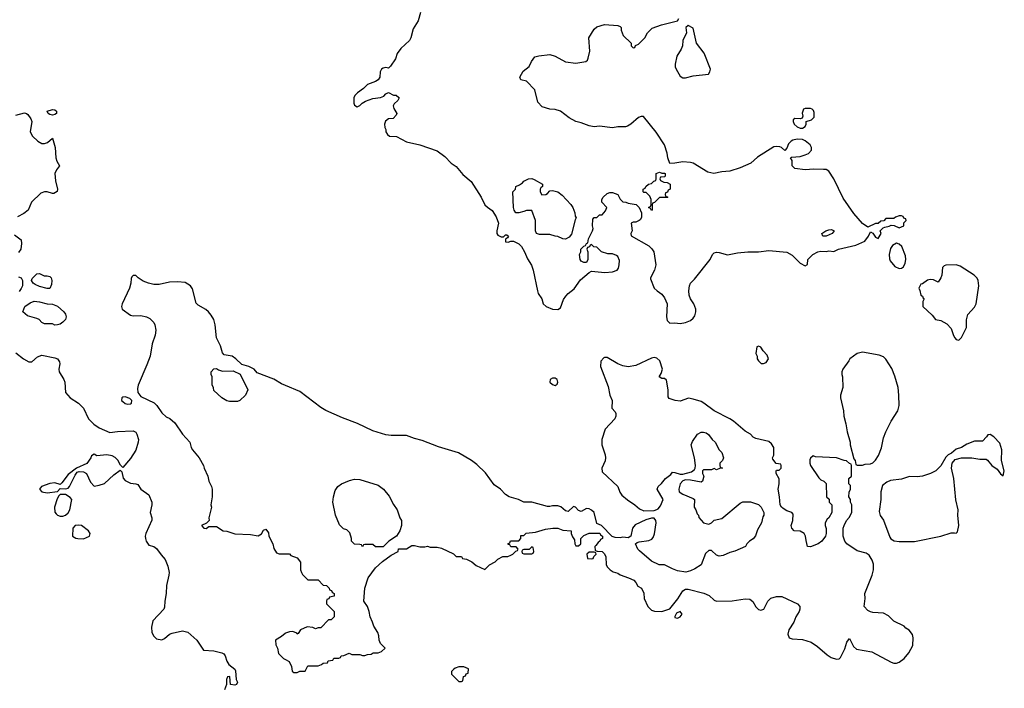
# Model space of a CAD drawing. Header units: inches. Extents: x 1861287 to 2052918, y 204622 to 437896.
# Tile 210 of 215: x 2017959 to 2025518, y 392562 to 397690. Entities that reach past the tile are written whole.
import ezdxf

# ---------------------------------------------------------------- set-up
doc = ezdxf.new("R2010")
doc.units = ezdxf.units.IN
doc.header["$MEASUREMENT"] = 0
doc.layers.add('C0319', color=7, linetype='Continuous')
doc.layers.add('C0329', color=7, linetype='Continuous')

msp = doc.modelspace()

# ---------------------------------------------------------------- linework, layer by layer
at = {"layer": 'C0319', "color": 5}
for points, elevation in [([(2017930, 396958.8), (2017994.8, 396974.8), (2018010, 396971.3), (2018022, 396962), (2018044.7, 396930), (2018051.3, 396910), (2018040.7, 396830), (2018058, 396798), (2018098, 396758), (2018130, 396740.7), (2018150, 396742), (2018171.6, 396748.4), (2018210, 396782), (2018230.4, 396710), (2018237, 396630), (2018244.9, 396604.9), (2018264, 396570), (2018240.8, 396539.2), (2018228.5, 396510), (2018233.4, 396453.4), (2018248.2, 396390), (2018247.5, 396372.5), (2018222, 396358), (2018210, 396357), (2018170, 396369.4), (2018150, 396369.3), (2018120.7, 396359.3), (2018048.6, 396291.4), (2018023, 396230), (2017990, 396202.9), (2017942, 396178)], 140), ([(2017919.8, 396039.8), (2017970, 396002), (2017973.7, 395973.7), (2017967.3, 395930), (2017950, 395904)], 140), ([(2017950, 395718.8), (2017970.8, 395710.8), (2017981, 395690), (2017981, 395650), (2017970.7, 395629.3), (2017954.4, 395605.6)], 140), ([(2020000, 394883.8), (2019970, 394896), (2019910, 394932.7), (2019782.7, 394982.7), (2019758, 395010), (2019718, 395030), (2019665.6, 395045.6), (2019619, 395090), (2019590, 395109.2), (2019530, 395119), (2019516, 395136), (2019500.9, 395190), (2019469.8, 395249.8), (2019458.8, 395350), (2019448.6, 395390), (2019430, 395423.6), (2019408, 395450), (2019388, 395468), (2019330, 395500.5), (2019314.8, 395514.8), (2019284.8, 395624.8), (2019269.7, 395650), (2019230, 395673.8), (2019170, 395680.8), (2019110, 395677.2), (2019030, 395658), (2018990, 395659.1), (2018948.4, 395668.4), (2018906, 395686), (2018869.4, 395709.4), (2018850, 395728.7), (2018830, 395728), (2018821, 395719), (2018816, 395704), (2018813.4, 395670), (2018802.4, 395630), (2018746.7, 395510), (2018741.6, 395490), (2018746, 395470), (2018810, 395422.8), (2018830, 395418.2), (2018890, 395421.3), (2018931.3, 395411.3), (2018958, 395398), (2018990, 395366.8), (2018997.6, 395350), (2019004.4, 395310), (2018998.7, 395270), (2018975.9, 395204.1), (2018959.6, 395110), (2018936.4, 395043.6), (2018867.7, 394887.7), (2018862.5, 394862.5), (2018864.9, 394830), (2018890, 394800.7), (2018990.5, 394750.5), (2019011, 394730), (2019050, 394676), (2019083.5, 394643.5), (2019110.6, 394630.6), (2019150, 394598), (2019210, 394511.3), (2019266, 394450), (2019276, 394410), (2019286, 394390), (2019338, 394330), (2019371, 394270), (2019376, 394250), (2019404.7, 394190), (2019411, 394150), (2019431, 394110), (2019436, 394090), (2019436, 394030), (2019426, 393970), (2019431, 393950), (2019412, 393870), (2019414, 393850), (2019392, 393828), (2019354, 393810), (2019374, 393790), (2019390, 393786.8), (2019410, 393802), (2019470, 393802), (2019522, 393770), (2019550, 393766), (2019610, 393745.5), (2019730, 393740.7), (2019790, 393731.3), (2019814.6, 393745.4), (2019830, 393774), (2019850, 393782), (2019870, 393754), (2019871.3, 393730), (2019902, 393670), (2019910, 393634), (2019930, 393602), (2019950, 393592), (2020000, 393593.3)], 160), ([(2017930, 395134), (2017988.6, 395088.6), (2018030, 395066.8), (2018052.9, 395067.1), (2018095.1, 395104.9), (2018130, 395117.3), (2018230, 395097.7), (2018250, 395088.7), (2018264.8, 395064.8), (2018266.7, 395050), (2018259.6, 395010), (2018263.1, 394990), (2018299.1, 394930), (2018304.9, 394910), (2018310.7, 394830), (2018347.7, 394790), (2018410, 394748.8), (2018450, 394710.3), (2018487.1, 394630), (2018527, 394587), (2018570, 394560.7), (2018650, 394523.2), (2018710, 394532), (2018830, 394537.7), (2018850, 394525.5), (2018858.9, 394510), (2018870.2, 394470), (2018868.5, 394450), (2018850, 394387.3), (2018810, 394325.7), (2018750, 394255.1), (2018732.7, 394272.7), (2018711.6, 394311.6), (2018691.6, 394331.6), (2018670, 394344), (2018627.7, 394352.3), (2018550, 394346), (2018530, 394358), (2018510, 394346), (2018504.7, 394330), (2018473.7, 394286.3), (2018394, 394250), (2018330, 394201.2), (2018282.8, 394137.2), (2018270, 394126), (2018230, 394137), (2018190, 394133.6), (2018126, 394110), (2018111, 394090), (2018130, 394067.7), (2018170, 394061.3), (2018248.9, 394071.1), (2018270, 394094), (2018310, 394092), (2018330, 394098), (2018342, 394110), (2018384, 394196), (2018400.2, 394219.8), (2018414.6, 394225.4), (2018450, 394221), (2018470.7, 394210.7), (2018502, 394142), (2018530, 394112), (2018570, 394119.1), (2018610, 394133.4), (2018680.6, 394199.4), (2018730, 394234.8), (2018743, 394223), (2018754.5, 394174.5), (2018770, 394155.6), (2018810, 394134.7), (2018850, 394131.3), (2018864.8, 394124.8), (2018890.3, 394090), (2018950, 394045.3), (2018972.7, 393990), (2018973.7, 393970), (2018961.5, 393910), (2018974, 393870), (2018972.7, 393852.7), (2018928.2, 393750), (2018921.6, 393730), (2018923.8, 393710), (2018930.4, 393690), (2018950, 393660.5), (2018990, 393648.7), (2019010, 393633.8), (2019044.5, 393584.5), (2019075.6, 393550), (2019097.4, 393497.4), (2019105.8, 393450), (2019105.2, 393430), (2019085.4, 393350), (2019084.7, 393290), (2019072.2, 393230), (2019070, 393185.2), (2019064.6, 393170), (2018980.5, 393079.5), (2018972.2, 393030), (2018974.7, 392990), (2018990, 392961.6), (2019010, 392940.4), (2019050, 392933.7), (2019070, 392943.7), (2019110, 392977.7), (2019130, 392985.3), (2019210, 393001.7), (2019250, 392992), (2019319.5, 392930), (2019370, 392854.8), (2019450, 392848.8), (2019510, 392834.9), (2019525.8, 392825.8), (2019537.4, 392810), (2019550.2, 392770.2), (2019564.2, 392744.2), (2019610, 392707.7), (2019616.4, 392696.4), (2019621.6, 392630), (2019630.4, 392609.6), (2019624.7, 392590), (2019610, 392585.1), (2019578, 392590), (2019572.7, 392650), (2019570, 392653.2), (2019554, 392650), (2019546, 392630), (2019546, 392590), (2019530.6, 392550)], 140), ([(2020000, 392984.5), (2019996.7, 392983.3), (2019970, 392959), (2019922, 392930), (2019924.7, 392895.3), (2019938, 392870), (2019946, 392830), (2019984.7, 392790), (2020000, 392781.6)], 160)]:
    msp.add_lwpolyline(points, dxfattribs=dict(at, elevation=elevation))
for points, elevation in [([(2018210, 396959), (2018190, 396962), (2018178, 396970), (2018169, 396990), (2018210, 397001), (2018230, 396998), (2018242, 396990), (2018242, 396970), (2018230, 396964)], 140), ([(2018145.7, 395725.7), (2018170, 395726.7), (2018190, 395721.6), (2018200.4, 395710), (2018205.3, 395690), (2018202, 395658), (2018190, 395628), (2018170, 395628), (2018110, 395644.5), (2018078.3, 395658.3), (2018061.2, 395670), (2018048.7, 395690), (2018055.5, 395704.5), (2018090, 395741), (2018110, 395742.8)], 140), ([(2018230, 395348), (2018210, 395358), (2018150, 395358), (2018130, 395368), (2018108, 395390), (2018090, 395399), (2018018.6, 395418.6), (2017984, 395450), (2017998, 395490), (2018040.2, 395519.8), (2018070, 395530.8), (2018110, 395527.3), (2018170, 395510.8), (2018210, 395508), (2018250, 395493.4), (2018297.3, 395450), (2018310, 395431), (2018315.5, 395410), (2018310.4, 395389.6), (2018290, 395369), (2018270, 395355.3), (2018250, 395348.7)], 140), ([(2019515.3, 394995.3), (2019596.9, 394996.9), (2019651.1, 394971.1), (2019711.3, 394850), (2019692, 394810), (2019650, 394768.7), (2019630, 394762), (2019570, 394762), (2019550, 394768), (2019510, 394788.7), (2019450, 394846), (2019447.3, 394867.3), (2019438, 394890), (2019438, 394950), (2019428, 394970), (2019428, 394990), (2019448.9, 395011.1), (2019470, 395014), (2019484.7, 395004.7)], 160), ([(2018770, 394797.2), (2018750, 394795.1), (2018743.6, 394790), (2018741.2, 394770), (2018750, 394760.7), (2018770, 394747.1), (2018790, 394740.8), (2018810, 394744.2), (2018817.6, 394750), (2018819.6, 394770), (2018804.7, 394784.8)], 160), ([(2018310, 394048.7), (2018270, 394048.7), (2018260.7, 394039.3), (2018245.5, 394014.5), (2018226.4, 393950), (2018230, 393912), (2018239.9, 393899.9), (2018250.4, 393890.4), (2018270, 393883), (2018290, 393883), (2018310, 393890.6), (2018330, 393907.7), (2018344.5, 393930), (2018359, 394010), (2018345.6, 394025.6)], 140), ([(2018410, 393814), (2018384.7, 393810), (2018366, 393790), (2018364.9, 393730), (2018390, 393714), (2018404.7, 393710), (2018450, 393708.8), (2018495.3, 393730), (2018501.2, 393750), (2018486, 393770), (2018433.2, 393810)], 140)]:
    msp.add_lwpolyline(points, close=True, dxfattribs=dict(at, elevation=elevation))
at = {"layer": 'C0329', "color": 5, "elevation": 160}
for points in [[(2021035.3, 397744.7), (2021018, 397682), (2020979.8, 397620.2), (2020962, 397550), (2020952, 397530), (2020884.7, 397470), (2020858, 397430), (2020844.7, 397390), (2020806.4, 397333.6), (2020790, 397318), (2020770, 397324), (2020750, 397319.3), (2020736, 397310), (2020725.5, 397290), (2020724.7, 397250), (2020711.1, 397228.9), (2020690, 397215.3), (2020630, 397194), (2020598, 397162), (2020552, 397130), (2020532, 397110), (2020524.7, 397090), (2020524.7, 397050), (2020530, 397034), (2020550, 397022), (2020570, 397032), (2020588.9, 397051.1), (2020613.6, 397066.4), (2020670, 397086), (2020730, 397093.4), (2020755.1, 397104.9), (2020770, 397122), (2020790, 397132), (2020830, 397112), (2020850, 397112), (2020870, 397094), (2020872, 397090), (2020862, 397070), (2020835.3, 397044.7), (2020826.8, 397030), (2020831, 397010), (2020854.8, 396970), (2020850, 396958), (2020826.4, 396933.6), (2020790, 396929), (2020768.1, 396911.9), (2020758.8, 396890), (2020762.8, 396862.8), (2020771.3, 396848.7), (2020771.3, 396831.3), (2020782, 396810), (2020798, 396798), (2020853.2, 396793.2), (2020930, 396754.8), (2021030.5, 396730.5), (2021164.5, 396684.5), (2021222, 396642), (2021270.9, 396590.9), (2021310, 396564.7), (2021362.5, 396502.5), (2021424.7, 396450), (2021502.8, 396330), (2021531.3, 396270), (2021550, 396251.3), (2021586.8, 396226.8), (2021618, 396178), (2021636.3, 396130), (2021622.6, 396070), (2021623.1, 396050), (2021630, 396038), (2021654.8, 396025.2), (2021674, 396026), (2021690, 396041), (2021699.8, 396039.8), (2021711, 396029), (2021703.6, 396016.4), (2021690, 396006), (2021690, 395986.8), (2021710, 395984), (2021728.7, 395991.3), (2021750, 395990.7), (2021790.4, 395970.4), (2021810.8, 395950), (2021834, 395910), (2021856.7, 395856.7), (2021887.9, 395807.9), (2021900.7, 395770), (2021934, 395610), (2021940.7, 395590), (2021967.3, 395550), (2021978.8, 395510), (2022001, 395490), (2022049, 395471), (2022090, 395467.3), (2022110, 395481), (2022135.3, 395544.7), (2022151.8, 395570), (2022169.8, 395590.2), (2022214.9, 395625.1), (2022265.8, 395694.2), (2022330, 395752), (2022350, 395762), (2022450.5, 395750.5), (2022510, 395755.5), (2022545.2, 395770), (2022555.4, 395784.6), (2022562.4, 395810), (2022562.9, 395842.9), (2022550, 395874), (2022541.5, 395881.5), (2022510, 395893.2), (2022474, 395894), (2022426, 395910), (2022390, 395946), (2022368, 395948), (2022350, 395966), (2022338, 395962), (2022332.7, 395947.3), (2022318, 395942), (2022314, 395930), (2022322, 395910), (2022322, 395850), (2022311.3, 395828.7), (2022290, 395828), (2022270, 395838), (2022262, 395850), (2022258, 395890), (2022266, 395910), (2022266, 395930), (2022290, 395954), (2022302, 395958), (2022310, 395974), (2022322, 395978), (2022326, 396010), (2022358, 396070), (2022362, 396090), (2022358, 396110), (2022360.4, 396159.6), (2022370, 396174), (2022390, 396174), (2022410, 396194), (2022430, 396194), (2022456.4, 396223.6), (2022466, 396250), (2022428, 396290), (2022428, 396310), (2022438, 396330), (2022470, 396358), (2022490, 396364.7), (2022510, 396364.7), (2022552, 396350), (2022570, 396314), (2022590, 396294), (2022611.6, 396291.6), (2022630, 396282), (2022692.7, 396272.7), (2022714, 396250), (2022734, 396210), (2022732.7, 396172.7), (2022723.6, 396156.4), (2022714, 396150), (2022690, 396138), (2022670, 396138), (2022654, 396130), (2022662, 396070), (2022652, 396050), (2022652.7, 396032.7), (2022790, 395956), (2022812.8, 395932.8), (2022826.8, 395910), (2022842.8, 395810), (2022834, 395770), (2022801, 395710), (2022802, 395702), (2022831, 395631), (2022852, 395610), (2022890, 395584.7), (2022910, 395558), (2022930.7, 395510), (2022926, 395410), (2022930, 395382), (2022950, 395362), (2022990, 395366), (2023030, 395358.8), (2023070, 395367.7), (2023110, 395384), (2023130, 395401), (2023141.5, 395418.5), (2023149.1, 395449.1), (2023149.2, 395470), (2023135.1, 395510), (2023109.3, 395550), (2023098.6, 395578.6), (2023096, 395610), (2023100.9, 395650), (2023109.7, 395670.3), (2023139.7, 395700.3), (2023261.2, 395850), (2023279, 395890), (2023290, 395901), (2023310, 395906), (2023330, 395904), (2023394, 395886), (2023470, 395902), (2023550, 395910.5), (2023630.6, 395910.6), (2023710, 395920.5), (2023850, 395906), (2023890, 395884.7), (2023950, 395822), (2023990, 395802), (2024007.3, 395812.7), (2024008.9, 395851.1), (2024048, 395890), (2024086, 395910), (2024110, 395916), (2024150, 395911.3), (2024170, 395918), (2024210, 395912), (2024246, 395930), (2024378.6, 395961.4), (2024447.2, 395992.8), (2024475.3, 396030), (2024490, 396062), (2024510, 396054), (2024530, 396022), (2024550, 396012), (2024574, 396050), (2024566, 396070), (2024587.3, 396092.7), (2024600.4, 396099.6), (2024634.6, 396105.4), (2024650, 396114), (2024671.6, 396111.6), (2024710, 396094), (2024746, 396110), (2024747.3, 396132.7), (2024766, 396150), (2024762, 396162), (2024747.3, 396167.3), (2024742, 396182), (2024730, 396186), (2024710, 396186), (2024683.6, 396176.4), (2024670, 396166), (2024610, 396166), (2024592.7, 396147.3), (2024570, 396146), (2024550, 396126), (2024530, 396126), (2024470, 396098), (2024430, 396126), (2024363.6, 396203.6), (2024280.7, 396320.7), (2024210, 396469.4), (2024170, 396529.6), (2024150, 396540.5), (2024130, 396542.4), (2024056.1, 396543.9), (2023990, 396539.5), (2023910, 396549.4), (2023889.1, 396569.1), (2023889, 396610), (2023878, 396630), (2023884.7, 396635.3), (2023950, 396641.3), (2023990, 396654), (2024014.8, 396665.2), (2024038.3, 396690), (2024039.1, 396710), (2024028.4, 396730), (2023990, 396762), (2023970, 396771.5), (2023927.2, 396772.8), (2023893.7, 396766.3), (2023880.8, 396759.2), (2023862.3, 396737.7), (2023850, 396706), (2023834, 396686), (2023808.9, 396708.9), (2023794.6, 396714.6), (2023770, 396718), (2023750, 396715.3), (2023624.5, 396635.5), (2023571.3, 396590), (2023490, 396553.2), (2023410, 396529.6), (2023350, 396522.9), (2023289.4, 396509.4), (2023242, 396522), (2023130, 396589.2), (2023110, 396596), (2023050, 396599.3), (2022988.7, 396588.7), (2022950, 396588), (2022934, 396630), (2022930, 396666), (2022908.7, 396730), (2022846.8, 396826.8), (2022748.7, 396948.7), (2022730, 396949), (2022710, 396939), (2022650, 396888.7), (2022626.4, 396873.6), (2022610.7, 396869.3), (2022551.1, 396868.9), (2022510, 396862), (2022410, 396873.2), (2022370, 396869), (2022330, 396875.3), (2022270, 396899), (2022230, 396909), (2022176.5, 396936.5), (2022110, 396988.7), (2022070, 397002), (2022030, 397004), (2021970, 397022), (2021938, 397058), (2021913.6, 397153.6), (2021850, 397218), (2021806, 397230), (2021798, 397250), (2021825.6, 397294.4), (2021870, 397332), (2021888.7, 397370), (2021914, 397406), (2021945.6, 397414.4), (2022030, 397424.7), (2022070, 397411.3), (2022150, 397366), (2022230, 397356.3), (2022306, 397370), (2022319, 397381), (2022324.7, 397395.3), (2022336, 397450), (2022329, 397550), (2022370, 397618), (2022390, 397634.8), (2022450, 397654), (2022550, 397646), (2022570, 397638), (2022578, 397630), (2022578, 397610), (2022592, 397570), (2022654, 397510), (2022654, 397490), (2022670, 397474), (2022682, 397478), (2022688, 397492), (2022710, 397502), (2022758, 397550), (2022778, 397590), (2022814.6, 397625.4), (2022886, 397650), (2023010, 397682), (2023020.4, 397699.6)], [(2020000, 392781.6), (2020026.8, 392766.8), (2020046, 392730), (2020050, 392694), (2020063.6, 392683.6), (2020090, 392682), (2020110, 392692), (2020150, 392694), (2020170, 392734), (2020250, 392734), (2020276.4, 392743.6), (2020290, 392754), (2020322, 392758), (2020327.3, 392772.7), (2020362, 392778), (2020370, 392794), (2020410, 392794), (2020422, 392798), (2020428.4, 392811.6), (2020447.3, 392812.7), (2020488.4, 392831.6), (2020510, 392822), (2020570, 392822), (2020590, 392814), (2020610, 392814), (2020630, 392822), (2020656.4, 392823.6), (2020672.7, 392832.7), (2020710, 392834), (2020736.4, 392843.6), (2020766, 392870), (2020730, 392906), (2020718, 392930), (2020716.4, 392963.6), (2020708.7, 392990), (2020678, 393038), (2020668.7, 393070), (2020648.7, 393110), (2020642, 393150), (2020628.7, 393190), (2020602, 393230), (2020608.7, 393330), (2020634, 393410), (2020690, 393484.7), (2020745.2, 393534.8), (2020810, 393582), (2020866, 393610), (2020868, 393632), (2020930, 393631.3), (2020970, 393656), (2020990, 393656), (2021030, 393646), (2021070, 393646), (2021090, 393651.3), (2021110, 393644.7), (2021163.6, 393643.6), (2021196.9, 393636.9), (2021290, 393594), (2021310, 393574), (2021350, 393574), (2021358, 393558), (2021390, 393552), (2021431.6, 393531.6), (2021463.6, 393503.6), (2021530, 393474), (2021566, 393510), (2021610, 393532), (2021630, 393552), (2021668.4, 393571.6), (2021707.3, 393572.7), (2021730, 393582), (2021746, 393590), (2021767.3, 393612.7), (2021782, 393618), (2021786, 393630), (2021770, 393646), (2021730, 393646), (2021722, 393662), (2021710, 393666), (2021708, 393670), (2021722, 393678), (2021727.3, 393692.7), (2021790, 393694), (2021806, 393710), (2021807.3, 393732.7), (2021830, 393734), (2021848.4, 393751.6), (2021920.4, 393759.6), (2021996.4, 393783.6), (2022051.1, 393791.1), (2022090, 393791.3), (2022130, 393774), (2022194, 393770), (2022194, 393750), (2022203.6, 393723.6), (2022219.6, 393699.6), (2022222, 393670), (2022230, 393654), (2022250, 393654), (2022266, 393670), (2022266, 393710), (2022290, 393734), (2022330, 393752), (2022412.7, 393752.7), (2022418, 393738), (2022434, 393730), (2022434, 393710), (2022418, 393702), (2022414, 393690), (2022399.6, 393680.4), (2022383.6, 393656.4), (2022374, 393650), (2022378, 393618), (2022392.7, 393612.7), (2022430, 393612), (2022450, 393594), (2022458, 393570), (2022462, 393510), (2022471.1, 393491.1), (2022492, 393470), (2022515.3, 393455.3), (2022550, 393444.7), (2022570, 393431.3), (2022634, 393410), (2022674, 393390), (2022690, 393374), (2022705.4, 393345.4), (2022734, 393330), (2022751.6, 393291.6), (2022754, 393250), (2022782, 393190), (2022810, 393162), (2022832.7, 393152.7), (2022890, 393151.3), (2022950, 393171), (2023011.3, 393248.7), (2023049.6, 393310.4), (2023070, 393322), (2023090, 393321.6), (2023212.4, 393292.4), (2023253, 393273), (2023290, 393238.8), (2023310, 393230.6), (2023430, 393233.7), (2023530, 393248.8), (2023565.7, 393245.7), (2023588.9, 393228.9), (2023610, 393186), (2023630, 393167), (2023650, 393161.3), (2023672.3, 393170), (2023703.6, 393230), (2023726.3, 393253.7), (2023770, 393267), (2023810, 393265.7), (2023930.3, 393210.3), (2023948.2, 393190), (2023948.7, 393170), (2023942.6, 393150), (2023918.9, 393110), (2023902.6, 393070), (2023863.1, 393010), (2023857.5, 392977.5), (2023866, 392950), (2023890, 392941.6), (2023970, 392936.4), (2024035.1, 392915.1), (2024083.4, 392883.4), (2024158, 392818), (2024190, 392799.1), (2024230, 392784.9), (2024250, 392787.3), (2024262, 392798), (2024294.2, 392865.8), (2024310, 392916), (2024330, 392944.7), (2024361.7, 392881.7), (2024383.1, 392863.1), (2024502.4, 392842.4), (2024650, 392762.8), (2024670, 392754.8), (2024690, 392754.8), (2024710, 392762.8), (2024748.7, 392790), (2024785.6, 392834.4), (2024815.3, 392890), (2024819, 392950), (2024813.6, 392973.6), (2024788.4, 393008.4), (2024763.1, 393023.1), (2024750, 393038), (2024670, 393078), (2024630, 393118), (2024590, 393138), (2024510, 393142), (2024490, 393148), (2024470, 393158), (2024442, 393190), (2024449, 393250), (2024446.6, 393290), (2024503.7, 393430), (2024514, 393470), (2024514.6, 393514.6), (2024504, 393544), (2024482, 393582), (2024457.2, 393597.2), (2024390, 393617.2), (2024310, 393668.7), (2024295.3, 393690), (2024282, 393730), (2024282, 393790), (2024288.4, 393811.6), (2024306, 393850), (2024328.4, 393871.6), (2024348.7, 393910), (2024348.4, 393968.4), (2024338, 393990), (2024338, 394010), (2024326, 394030), (2024327.3, 394067.3), (2024338, 394090), (2024336.4, 394116.4), (2024326, 394130), (2024326, 394170), (2024346, 394190), (2024346, 394270), (2024342, 394282), (2024330, 394286), (2024307.3, 394307.3), (2024290, 394308), (2024230, 394328.7), (2024070, 394338), (2024050, 394346), (2024030, 394326), (2024024.7, 394315.3), (2024024.7, 394290), (2024031.3, 394270), (2024095.3, 394175.3), (2024110, 394162), (2024134, 394150), (2024151.6, 394131.6), (2024154, 394030), (2024172.7, 394012.7), (2024174, 393990), (2024194, 393970), (2024194, 393910), (2024172, 393870), (2024159.6, 393860.4), (2024142, 393830), (2024142, 393810), (2024151.6, 393788.4), (2024152, 393750), (2024144.7, 393730), (2024118, 393690), (2024090.6, 393669.4), (2024030, 393648), (2024008.4, 393648.4), (2023996.4, 393696.4), (2023993.2, 393730), (2023981.2, 393750), (2023950, 393766.6), (2023906, 393770), (2023888, 393790), (2023882, 393810), (2023895.3, 393850), (2023896.4, 393896.4), (2023886, 393910), (2023850, 393922), (2023820.2, 393940.2), (2023808, 393950), (2023798, 393970), (2023793.2, 394030), (2023781.2, 394090), (2023789, 394130), (2023788.9, 394168.9), (2023766, 394210), (2023766, 394230), (2023770, 394234), (2023790, 394234), (2023806, 394250), (2023806, 394270), (2023802, 394282), (2023767.3, 394287.3), (2023740.4, 394320.4), (2023738, 394330), (2023748, 394350), (2023748, 394410), (2023730, 394438), (2023710, 394454), (2023610, 394479), (2023590, 394488.7), (2023568.7, 394510), (2023530, 394533.2), (2023439, 394610), (2023410, 394629.3), (2023290, 394689.3), (2023212.7, 394750), (2023190, 394760.7), (2023130, 394780.7), (2023093.7, 394786.3), (2023030, 394764), (2022990.9, 394769.1), (2022944.5, 394784.5), (2022937.2, 394797.2), (2022937, 394850), (2022924.7, 394924.7), (2022910, 394937.2), (2022890, 394937.2), (2022867.8, 394950), (2022884.2, 394975.8), (2022894.3, 395010), (2022872.7, 395072.7), (2022850, 395095.4), (2022830, 395098), (2022810, 395094.2), (2022690, 395039), (2022631.4, 395028.6), (2022590, 395034.2), (2022550.3, 395049.7), (2022470, 395099.4), (2022450, 395100.3), (2022443.6, 395096.4), (2022421.5, 395070), (2022418.3, 395030), (2022476, 394876), (2022488.6, 394810), (2022507.9, 394770), (2022504.9, 394710), (2022530, 394682.4), (2022535.4, 394670), (2022535.2, 394650), (2022527.5, 394630), (2022453.2, 394550), (2022429.3, 394470), (2022428.6, 394430), (2022453.6, 394353.6), (2022457.2, 394330), (2022454.4, 394305.6), (2022428.7, 394250), (2022430, 394223), (2022551, 394111), (2022566.8, 394066.8), (2022582.5, 394042.5), (2022626.6, 394006.6), (2022682.4, 393970), (2022718.2, 393938.2), (2022750, 393922.6), (2022830, 393926), (2022850, 393932.2), (2022861.1, 393938.9), (2022879.3, 393960.7), (2022899, 394010), (2022854.3, 394090), (2022860.5, 394110), (2022887.7, 394132.3), (2022918, 394170), (2022958.7, 394201.3), (2022970, 394218.8), (2022990, 394218.4), (2023030, 394203.8), (2023050, 394205.5), (2023117.2, 394222.8), (2023139.5, 394240.5), (2023145.2, 394250), (2023146.6, 394270), (2023140.9, 394330), (2023115.3, 394430), (2023124.7, 394455.3), (2023162, 394510), (2023190, 394526.8), (2023210, 394527.3), (2023230, 394520.7), (2023248.1, 394508.1), (2023276, 394470), (2023298, 394450), (2023330, 394392), (2023351, 394370), (2023362, 394330), (2023354, 394310), (2023334, 394290), (2023334, 394270), (2023338, 394258), (2023354, 394250), (2023332.7, 394247.3), (2023310, 394238), (2023290, 394248), (2023270, 394238), (2023210, 394238), (2023202, 394230), (2023202, 394210), (2023212, 394190), (2023202, 394150), (2023190, 394142), (2023110, 394159.5), (2023070, 394160.9), (2023050, 394153.2), (2023030.7, 394130), (2023024, 394110), (2023018.8, 394090), (2023022.8, 394070), (2023050.4, 394050.4), (2023130, 394018.8), (2023141, 394010), (2023138, 393950), (2023151, 393930), (2023161, 393901), (2023171.3, 393890), (2023172, 393872), (2023210, 393832), (2023230, 393824.7), (2023250, 393822), (2023270, 393832), (2023290, 393852), (2023350, 393864.7), (2023490, 393982), (2023510, 393992), (2023570, 393992), (2023630.7, 393970.7), (2023652, 393950), (2023671.3, 393910), (2023671, 393890), (2023663.5, 393876.5), (2023654, 393830), (2023623.4, 393776.6), (2023607.5, 393732.5), (2023590, 393708.7), (2023562, 393690), (2023542, 393670), (2023532, 393650), (2023450, 393613.2), (2023410, 393603.7), (2023359, 393581), (2023330, 393576.2), (2023310, 393582.9), (2023270, 393618), (2023250, 393618.9), (2023224.5, 393595.6), (2023190, 393509.3), (2023142.8, 393477.2), (2023110, 393462.7), (2023073.6, 393453.6), (2023010, 393462), (2022970, 393477.2), (2022910, 393508.7), (2022868.4, 393508.4), (2022810, 393538), (2022716.4, 393616.4), (2022706, 393630), (2022688, 393670), (2022700.2, 393679.8), (2022714, 393686), (2022790, 393694.9), (2022813, 393707), (2022822.2, 393717.8), (2022833.9, 393746.1), (2022844.4, 393830), (2022843.6, 393850), (2022830, 393867), (2022810, 393866.3), (2022765.3, 393854.8), (2022684.8, 393815.2), (2022664, 393790), (2022650.9, 393729.1), (2022630, 393715.3), (2022590, 393722), (2022570, 393715.3), (2022530, 393718), (2022507.3, 393727.3), (2022426, 393810), (2022390, 393826), (2022368.7, 393910), (2022350, 393928.7), (2022330, 393939), (2022310, 393942), (2022270, 393918), (2022250, 393926), (2022226, 393950), (2022210, 393955.3), (2022170, 393918), (2022150, 393922), (2022112.7, 393952.7), (2022090, 393962), (2022050, 393962), (2022030, 393955.3), (2022010, 393955.3), (2021890, 393989), (2021830, 393989), (2021789.1, 394009.1), (2021718, 394030), (2021690, 394048.7), (2021649.3, 394089.3), (2021601.5, 394121.5), (2021534.2, 394214.2), (2021470, 394279), (2021428.7, 394310), (2021328.1, 394368.1), (2021175.1, 394415.1), (2021050, 394462.7), (2020990, 394477.2), (2020930, 394501.2), (2020810, 394500.9), (2020770, 394506.6), (2020670, 394538), (2020552.9, 394592.9), (2020436.6, 394636.6), (2020310, 394692.7), (2020270, 394716), (2020110, 394839), (2020000, 394883.8)], [(2020000, 393593.3), (2020030, 393594), (2020041, 393581), (2020090, 393562), (2020114, 393530), (2020114, 393470), (2020122, 393450), (2020130, 393434), (2020170, 393394), (2020250, 393394), (2020290, 393354), (2020314, 393350), (2020334, 393330), (2020338, 393318), (2020352.7, 393312.7), (2020358, 393298), (2020374, 393290), (2020372.7, 393267.3), (2020338, 393262), (2020332.7, 393247.3), (2020318, 393242), (2020314, 393230), (2020314, 393210), (2020374, 393150), (2020374, 393110), (2020350, 393086), (2020330, 393086), (2020270, 393026), (2020250, 393026), (2020230, 393018), (2020208.4, 393028.4), (2020166.4, 393033.6), (2020114, 393010), (2020098, 392982), (2020090, 392978), (2020086, 392986), (2020056.5, 392996.5), (2020030, 392996), (2020000, 392984.5)]]:
    msp.add_lwpolyline(points, dxfattribs=at)
for points in [[(2023090, 397646), (2023074, 397630), (2023078, 397590), (2023051, 397530), (2023046.8, 397490), (2023036.8, 397463.2), (2023004.7, 397410), (2022991.3, 397350), (2022991.3, 397330), (2022998, 397310), (2023030, 397258), (2023050, 397244), (2023070, 397244.9), (2023130, 397260.5), (2023248, 397272), (2023258, 397290), (2023262, 397310), (2023214.2, 397434.2), (2023155.3, 397510), (2023130, 397626)], [(2024030, 397009.6), (2023990.5, 397009.5), (2023976.9, 397003.1), (2023967.1, 396972.9), (2023970.4, 396949.7), (2023966, 396934), (2023950.4, 396929.7), (2023910, 396932.7), (2023896.9, 396923.1), (2023896.3, 396910), (2023904, 396890), (2023927.8, 396867.8), (2023950, 396857.7), (2023970, 396858.3), (2023989.7, 396870.3), (2023996.3, 396890), (2023996, 396910), (2024038.2, 396921.8), (2024057.4, 396942.6), (2024059.5, 396979.5), (2024054.7, 396994.7), (2024044.2, 397004.2)], [(2022890, 396514), (2022910, 396514), (2022914, 396510), (2022914, 396490), (2022910, 396486), (2022878, 396482), (2022874, 396470), (2022878, 396458), (2022903.6, 396443.6), (2022930, 396442), (2022954, 396430), (2022954, 396390), (2022938, 396382), (2022932.7, 396367.3), (2022918, 396362), (2022914, 396350), (2022918, 396338), (2022934, 396330), (2022930, 396326), (2022870, 396326), (2022832.7, 396287.3), (2022818, 396282), (2022814, 396270), (2022814, 396230), (2022810, 396226), (2022802, 396242), (2022786, 396250), (2022802, 396258), (2022806, 396270), (2022806, 396310), (2022796.4, 396336.4), (2022770, 396366), (2022750, 396366), (2022746, 396370), (2022746, 396390), (2022762, 396398), (2022766, 396410), (2022786, 396430), (2022810, 396434), (2022827.3, 396452.7), (2022842, 396458), (2022846, 396470), (2022846, 396510), (2022870, 396522)], [(2021967.7, 396347.7), (2021998, 396350), (2022010, 396356), (2022030, 396378), (2022050, 396381), (2022090, 396371), (2022124.5, 396344.5), (2022190, 396272), (2022204.7, 396250), (2022222, 396210), (2022223.6, 396183.6), (2022232, 396170), (2022223.6, 396156.4), (2022195.3, 396044.7), (2022176.9, 396023.1), (2022150, 396008), (2022128.4, 396008.4), (2022090, 396028), (2022070, 396028.7), (2022030, 396042), (2021950, 396042), (2021928, 396050), (2021918, 396070), (2021918, 396150), (2021890, 396226), (2021850, 396228), (2021830, 396218), (2021791.1, 396208.9), (2021768.7, 396210), (2021755.3, 396230), (2021749, 396250), (2021746, 396370), (2021766, 396390), (2021768.9, 396411.1), (2021796.4, 396423.6), (2021820.4, 396439.6), (2021830, 396452), (2021866, 396470), (2021890, 396471.3), (2021910, 396464.7), (2021972, 396430), (2021974, 396410), (2021959.6, 396400.4), (2021956, 396390), (2021956, 396370)], [(2024150, 396029.6), (2024126, 396030), (2024118, 396050), (2024149.1, 396070.9), (2024170, 396078), (2024190, 396082), (2024210, 396074), (2024212, 396070), (2024198, 396050)], [(2024690, 395975.1), (2024661, 395959), (2024643.9, 395936.1), (2024633.8, 395890), (2024636.4, 395856.4), (2024641.5, 395841.5), (2024676.7, 395796.7), (2024710, 395781.3), (2024730, 395784), (2024745.6, 395794.4), (2024758, 395822), (2024761.5, 395850), (2024758.7, 395878.7), (2024731.2, 395951.1), (2024710, 395969.6)], [(2025150, 395809), (2025070, 395808.7), (2025056.9, 395803.1), (2025044.7, 395790), (2025038, 395730), (2025031.3, 395710), (2025010, 395678), (2024974.5, 395694.5), (2024950, 395698), (2024930, 395692.7), (2024890, 395665.2), (2024878, 395662), (2024862, 395630), (2024870, 395614), (2024876.9, 395576.9), (2024890.8, 395570), (2024895.3, 395555.3), (2024902, 395550), (2024894, 395530), (2024894, 395490), (2024963.6, 395423.6), (2024990, 395392), (2025030, 395382), (2025076.9, 395356.9), (2025110, 395322), (2025127.1, 395267.1), (2025138, 395250), (2025150, 395238), (2025170, 395232), (2025190, 395252), (2025228.7, 395330), (2025229.1, 395389.1), (2025239, 395430), (2025290, 395484.7), (2025301.2, 395510), (2025322.7, 395650), (2025319, 395690), (2025310, 395708), (2025288, 395730), (2025180.2, 395800.2)], [(2023630, 395186), (2023618, 395182), (2023612, 395130), (2023622, 395110), (2023622, 395090), (2023630, 395074), (2023652.7, 395052.7), (2023670, 395052), (2023690, 395062), (2023708, 395090), (2023698, 395118), (2023666, 395150), (2023650, 395178)], [(2024430, 395139), (2024390, 395128.7), (2024331.3, 395088.7), (2024325.4, 395074.6), (2024278, 395010), (2024271.3, 394990), (2024271, 394970), (2024276, 394950), (2024278.8, 394870), (2024261, 394810), (2024261, 394790), (2024284, 394690), (2024286.8, 394650), (2024302.8, 394590), (2024310.8, 394530), (2024336, 394450), (2024336, 394430), (2024362, 394322), (2024374, 394310), (2024378, 394278), (2024390, 394274), (2024430, 394274), (2024450, 394282), (2024490, 394284.7), (2024508.8, 394291.1), (2024529.1, 394310.9), (2024552.9, 394347.1), (2024574.8, 394405.2), (2024590, 394482), (2024609.4, 394530), (2024649.6, 394610), (2024700.7, 394690), (2024711.6, 394730), (2024709.6, 394810.4), (2024702.4, 394870), (2024676.9, 394956.9), (2024654, 395014), (2024610, 395085.2), (2024590, 395105.2), (2024557.5, 395117.5)], [(2022070, 394941.6), (2022050, 394941.6), (2022030.7, 394930), (2022030.4, 394910), (2022050, 394892.4), (2022070, 394884.9), (2022085.1, 394894.9), (2022089.6, 394910), (2022084.5, 394930)], [(2025410, 394508), (2025392.7, 394507.3), (2025382, 394490), (2025350, 394458), (2025290, 394458), (2025230, 394435.3), (2025190, 394408.7), (2025150, 394395.3), (2025114, 394366), (2025088.1, 394351.9), (2025070, 394334), (2025031, 394269), (2024992, 394230), (2024950.6, 394209.4), (2024890, 394189.4), (2024850, 394183.7), (2024790, 394185.2), (2024730, 394166), (2024644.9, 394155.1), (2024616.8, 394143.2), (2024583, 394117), (2024570.6, 394070), (2024570.5, 394009.5), (2024556.9, 393916.9), (2024566.4, 393886.4), (2024590.5, 393850.5), (2024640.4, 393720.4), (2024648.1, 393708.1), (2024672.7, 393692.7), (2024710, 393687.7), (2024830, 393686.8), (2025030, 393728.4), (2025110, 393753.4), (2025135.3, 393755.3), (2025148.4, 393751.6), (2025158, 393762), (2025169.4, 393810.6), (2025162.9, 393890), (2025165.1, 393930), (2025147, 394007), (2025132, 394170), (2025112.3, 394250), (2025117.2, 394290), (2025142, 394318), (2025190, 394330.8), (2025269.4, 394330.6), (2025330, 394318.8), (2025378.8, 394318.8), (2025390, 394312), (2025422.8, 394270), (2025463.1, 394243.1), (2025490, 394206), (2025510, 394192), (2025518.4, 394230), (2025498, 394310), (2025499, 394390), (2025483.1, 394443.1), (2025438, 394490)], [(2020750, 393646), (2020690, 393648), (2020670, 393666), (2020610, 393666), (2020598, 393662), (2020590, 393648), (2020582, 393662), (2020570, 393666), (2020528.4, 393668.4), (2020506, 393690), (2020506, 393710), (2020493.6, 393753.6), (2020470, 393778), (2020444.7, 393784.7), (2020414.6, 393814.6), (2020384, 393890), (2020364, 393990), (2020369, 394030), (2020382, 394078), (2020402, 394110), (2020429.4, 394130.6), (2020490, 394156), (2020530, 394166), (2020570, 394162.8), (2020710, 394118.8), (2020751, 394090), (2020796.8, 394036.8), (2020830, 393972), (2020858, 393930), (2020878, 393870), (2020891.3, 393850), (2020891.3, 393810), (2020878, 393770), (2020852, 393730), (2020794, 393690)], [(2021890, 393646), (2021870, 393626), (2021830, 393626), (2021818, 393622), (2021814, 393610), (2021818, 393598), (2021830, 393594), (2021890, 393594), (2021902, 393598), (2021906, 393610), (2021902, 393642)], [(2022370, 393606), (2022330, 393606), (2022314, 393590), (2022318, 393558), (2022350, 393554), (2022362, 393558), (2022367.3, 393572.7), (2022386, 393590), (2022382, 393602)], [(2023030, 393151.6), (2023002, 393138), (2022987.7, 393112.3), (2022990, 393104.7), (2023010, 393098.8), (2023030, 393110.8), (2023046, 393130)], [(2021370, 392726), (2021330, 392726), (2021303.6, 392716.4), (2021290, 392706), (2021274, 392690), (2021274, 392670), (2021330, 392614), (2021350, 392614), (2021362, 392618), (2021367.3, 392652.7), (2021382, 392658), (2021387.3, 392672.7), (2021402, 392678), (2021406, 392710)]]:
    msp.add_lwpolyline(points, close=True, dxfattribs=at)

doc.saveas('drawing.dxf')
